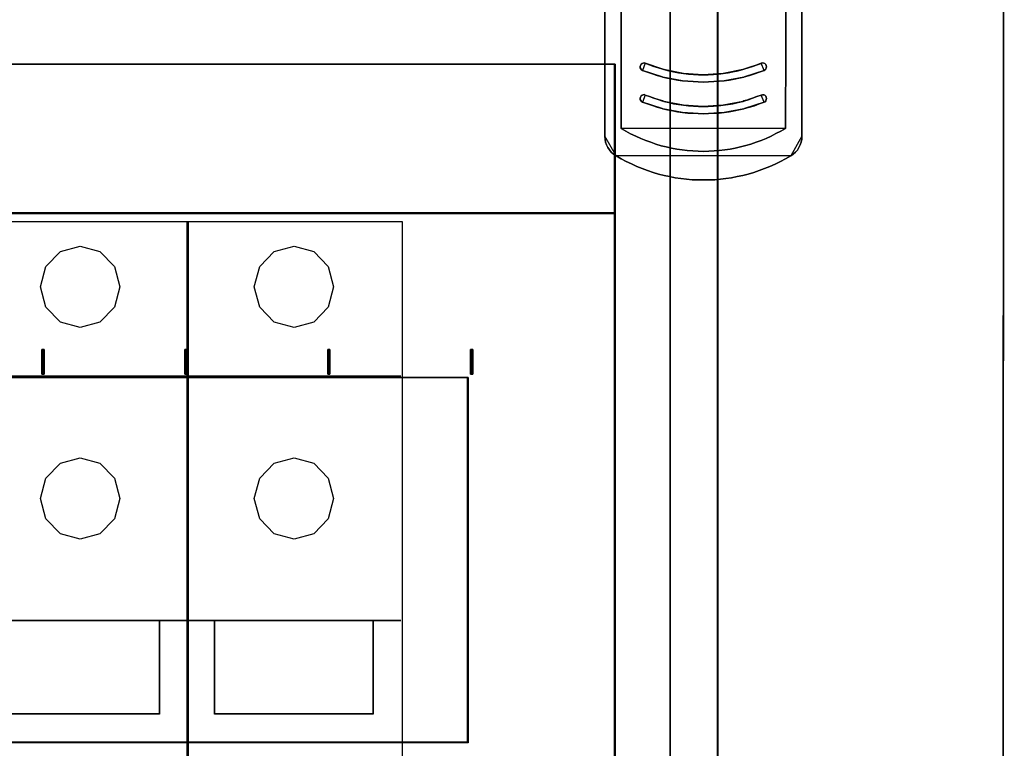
# Model space of a CAD drawing. Extents: x -543332 to -314699, y -9028 to 155584.
# Tile 228 of 256: x -345157 to -343918, y 37906 to 38824. Entities that reach past the tile are written whole.
import ezdxf

# ---------------------------------------------------------------- set-up
doc = ezdxf.new("R2010")
doc.units = 0
doc.header["$MEASUREMENT"] = 0
doc.layers.get('0').update_dxf_attribs({"color": 8})
for name, color, linetype in [('45', 8, 'Continuous'), ('50', 7, 'Continuous'), ('60', 7, 'Continuous')]:
    doc.layers.add(name, color=color, linetype=linetype)

# ---------------------------------------------------------------- blocks, each defined once
blk = doc.blocks.new('*U992')
at = {"layer": '60', "color": 7}
for points in [[(313.825033, -423.020506), (314, 24.903988), (313.825033, -423.020506)], [(314, 2.912724), (-35.827515, 3.027725), (-36, -400.568087), (313.827515, -400.654337), (314, 2.912724)], [(263.718235, -226.745859), (263.718235, -169.96185), (263.718235, -226.745859)], [(288.526415, -169.96185), (288.526415, -226.745859), (288.526415, -169.96185)], [(265.791327, -181.404451), (265.759515, -215.303258), (265.791327, -181.404451)], [(286.485135, -181.404451), (286.485135, -215.303258), (286.485135, -181.404451)], [(265.759515, -215.30061), (265.759515, -225.768697), (265.759515, -215.30061)], [(286.487786, -215.30061), (286.455974, -225.768697), (286.487786, -215.30061)], [(268.462585, -218.465134), (268.347386, -218.378708), (268.232187, -218.263474), (268.174588, -218.119432), (268.174588, -217.975389), (268.203388, -217.831346), (268.289787, -217.687304), (268.404985, -217.600878), (268.548983, -217.543261), (268.692982, -217.514452), (268.80818, -217.543261), (268.462585, -218.465134)], [(276.109276, -219.932202), (276.7705, -219.903419), (277.431724, -219.874636), (278.092948, -219.817071), (278.725424, -219.759506), (279.357899, -219.673157), (279.990374, -219.558026), (280.5941, -219.442895), (281.226575, -219.298982), (281.312822, -219.270199), (281.945297, -219.097503), (282.549023, -218.896024), (283.15275, -218.694544), (283.785225, -218.464283), (283.90022, -218.406717), (283.986467, -218.291586), (284.043965, -218.147673), (284.072714, -218.003759), (284.043965, -217.859845), (283.986467, -217.715932), (283.871471, -217.600801), (283.727727, -217.543235), (283.583983, -217.514452), (283.411489, -217.572018), (282.89401, -217.773497), (282.319032, -217.974976), (281.772804, -218.147673), (281.226575, -218.320369), (281.082831, -218.349152), (280.479105, -218.521848), (279.84663, -218.636979), (279.242903, -218.75211), (278.610428, -218.867241), (278.006702, -218.924806), (277.374227, -218.982372), (276.741752, -219.011155), (276.109276, -219.011155), (275.50555, -219.011155), (274.873075, -218.982372), (274.2406, -218.924806), (273.608125, -218.838458), (273.004398, -218.75211), (272.371923, -218.636979), (271.768197, -218.521848), (271.164471, -218.349152), (271.020726, -218.320369), (270.474498, -218.147673), (269.89952, -217.974976), (269.353292, -217.773497), (268.807063, -217.543235), (268.692068, -217.514452), (268.548323, -217.543235), (268.404579, -217.600801), (268.289584, -217.687149), (268.203337, -217.831063), (268.174588, -217.974976), (268.174588, -218.11889), (268.232086, -218.262804), (268.347081, -218.377934), (268.462077, -218.464283), (269.065803, -218.694544), (269.698278, -218.896024), (270.302005, -219.097503), (270.93448, -219.270199), (271.020726, -219.298982), (271.624453, -219.442895), (272.256928, -219.558026), (272.889403, -219.673157), (273.493129, -219.759506), (274.154353, -219.817071), (274.815577, -219.874636), (275.476801, -219.903419), (276.109276, -219.932202)], [(276.109276, -219.932202), (276.7705, -219.903419), (277.431724, -219.874636), (278.092948, -219.817071), (278.725424, -219.759506), (279.357899, -219.673157), (279.990374, -219.558026), (280.5941, -219.442895), (281.226575, -219.298982), (281.312822, -219.270199), (281.945297, -219.097503), (282.549023, -218.896024), (283.15275, -218.694544), (283.785225, -218.464283), (283.90022, -218.406717), (283.986467, -218.291586), (284.043965, -218.147673), (284.072714, -218.003759), (284.043965, -217.859845), (283.986467, -217.715932), (283.871471, -217.600801), (283.727727, -217.543235), (283.583983, -217.514452), (283.411489, -217.572018), (282.89401, -217.773497), (282.319032, -217.974976), (281.772804, -218.147673), (281.226575, -218.320369), (281.082831, -218.349152), (280.479105, -218.521848), (279.84663, -218.636979), (279.242903, -218.75211), (278.610428, -218.867241), (278.006702, -218.924806), (277.374227, -218.982372), (276.741752, -219.011155), (276.109276, -219.011155), (275.50555, -219.011155), (274.873075, -218.982372), (274.2406, -218.924806), (273.608125, -218.838458), (273.004398, -218.75211), (272.371923, -218.636979), (271.768197, -218.521848), (271.164471, -218.349152), (271.020726, -218.320369), (270.474498, -218.147673), (269.89952, -217.974976), (269.353292, -217.773497), (268.807063, -217.543235), (268.692068, -217.514452), (268.548323, -217.543235), (268.404579, -217.600801), (268.289584, -217.687149), (268.203337, -217.831063), (268.174588, -217.974976), (268.174588, -218.11889), (268.232086, -218.262804), (268.347081, -218.377934), (268.462077, -218.464283), (269.065803, -218.694544), (269.698278, -218.896024), (270.302005, -219.097503), (270.93448, -219.270199), (271.020726, -219.298982), (271.624453, -219.442895), (272.256928, -219.558026), (272.889403, -219.673157), (273.493129, -219.759506), (274.154353, -219.817071), (274.815577, -219.874636), (275.476801, -219.903419), (276.109276, -219.932202)], [(276.109276, -219.011155), (276.741752, -219.011155), (277.374227, -218.982372), (278.006702, -218.924806), (278.610428, -218.867241), (279.242903, -218.75211), (279.84663, -218.636979), (280.479105, -218.521848), (281.082831, -218.349152), (281.226575, -218.320369), (281.772804, -218.147673), (282.319032, -217.974976), (282.89401, -217.773497), (283.411489, -217.572018), (283.583983, -217.514452), (283.727727, -217.543235), (283.871471, -217.600801), (283.986467, -217.715932), (284.043965, -217.859845), (284.072714, -218.003759), (284.043965, -218.147673), (283.986467, -218.291586), (283.90022, -218.406717), (283.785225, -218.464283), (283.15275, -218.694544), (282.549023, -218.896024), (281.945297, -219.097503), (281.312822, -219.270199), (281.226575, -219.298982), (280.5941, -219.442895), (279.990374, -219.558026), (279.357899, -219.673157), (278.725424, -219.759506), (278.092948, -219.817071), (277.431724, -219.874636), (276.7705, -219.903419), (276.109276, -219.932202), (275.476801, -219.903419), (274.815577, -219.874636), (274.154353, -219.817071), (273.493129, -219.759506), (272.889403, -219.673157), (272.256928, -219.558026), (271.624453, -219.442895), (271.020726, -219.298982), (270.93448, -219.270199), (270.302005, -219.097503), (269.698278, -218.896024), (269.065803, -218.694544), (268.462077, -218.464283), (268.347081, -218.377934), (268.232086, -218.262804), (268.174588, -218.11889), (268.174588, -217.974976), (268.203337, -217.831063), (268.289584, -217.687149), (268.404579, -217.600801), (268.548323, -217.543235), (268.692068, -217.514452), (268.807063, -217.543235), (269.353292, -217.773497), (269.89952, -217.974976), (270.474498, -218.147673), (271.020726, -218.320369), (271.164471, -218.349152), (271.768197, -218.521848), (272.371923, -218.636979), (273.004398, -218.75211), (273.608125, -218.838458), (274.2406, -218.924806), (274.873075, -218.982372), (275.50555, -219.011155), (276.109276, -219.011155)], [(268.805529, -217.543582), (269.352395, -217.774264), (269.899262, -217.976111), (270.47491, -218.149123), (271.021776, -218.322134), (268.805529, -217.543582)], [(281.225525, -218.322134), (281.772297, -218.149191), (282.319068, -217.976247), (282.894617, -217.774479), (283.412611, -217.572712), (281.225525, -218.322134)], [(283.40996, -217.57207), (283.582852, -217.514452), (283.726929, -217.543261), (283.871006, -217.600878), (283.986267, -217.716112), (284.043898, -217.860155), (284.072714, -218.004197), (284.043898, -218.14824), (283.986267, -218.292283), (283.899821, -218.407517), (283.78456, -218.465134), (283.40996, -217.57207)], [(268.460898, -218.462486), (269.065513, -218.693252), (269.698921, -218.895172), (270.303537, -219.097093), (270.936944, -219.270168), (268.460898, -218.462486)], [(271.021776, -219.299297), (270.934293, -219.267519), (271.021776, -219.299297)], [(271.019125, -218.319486), (271.164931, -218.351264), (271.019125, -218.319486)], [(271.019125, -219.296649), (271.623741, -219.441469), (272.257148, -219.557325), (272.890555, -219.673181), (273.495171, -219.760073), (271.019125, -219.296649)], [(271.16228, -218.348616), (271.766804, -218.521524), (272.371329, -218.636795), (273.00464, -218.752067), (273.609165, -218.838521), (271.16228, -218.348616)], [(273.606514, -218.835873), (274.239344, -218.923262), (274.872175, -218.981521), (275.505005, -219.01065), (276.10907, -219.01065), (273.606514, -218.835873)], [(276.10907, -219.01065), (276.741901, -219.01065), (277.374731, -218.981521), (278.007561, -218.923262), (278.611627, -218.865003), (276.10907, -219.01065)], [(278.608976, -218.867651), (279.241705, -218.75231), (279.845673, -218.636969), (280.478402, -218.521627), (281.082371, -218.348616), (278.608976, -218.867651)], [(278.722969, -219.760073), (279.35647, -219.673181), (279.989971, -219.557325), (280.594676, -219.441469), (281.228176, -219.296649), (278.722969, -219.760073)], [(281.228176, -218.319486), (281.082371, -218.351264), (281.228176, -218.319486)], [(281.225525, -219.299297), (281.313009, -219.267519), (281.225525, -219.299297)], [(281.310358, -219.270168), (281.943765, -219.097093), (282.548381, -218.895172), (283.152997, -218.693252), (283.786404, -218.462486), (281.310358, -219.270168)], [(273.49252, -219.757425), (274.153846, -219.815684), (274.815172, -219.873943), (275.476498, -219.903072), (276.10907, -219.932202), (273.49252, -219.757425)], [(276.10907, -219.932202), (276.770396, -219.903072), (277.431722, -219.873943), (278.093048, -219.815684), (278.72562, -219.757425), (276.10907, -219.932202)], [(268.462585, -222.461173), (268.347386, -222.374748), (268.232187, -222.259513), (268.174588, -222.115471), (268.174588, -221.971428), (268.203388, -221.827386), (268.289787, -221.683343), (268.404985, -221.596917), (268.548983, -221.5393), (268.692982, -221.510492), (268.80818, -221.568109), (268.462585, -222.461173)], [(278.610428, -222.86328), (278.006702, -222.920846), (277.374227, -222.978411), (276.741752, -223.007194), (276.109276, -223.007194), (275.50555, -223.007194), (274.873075, -222.978411), (274.2406, -222.920846), (273.608125, -222.86328), (273.004398, -222.748149), (272.371923, -222.661801), (271.768197, -222.517887), (271.164471, -222.373974), (271.020726, -222.316408), (270.445749, -222.143712), (269.89952, -221.971016), (269.353292, -221.769536), (268.807063, -221.568057), (268.692068, -221.510492), (268.548323, -221.539275), (268.404579, -221.59684), (268.289584, -221.683188), (268.203337, -221.827102), (268.174588, -221.971016), (268.174588, -222.114929), (268.232086, -222.258843), (268.347081, -222.373974), (268.462077, -222.460322), (269.065803, -222.690584), (269.698278, -222.892063), (270.302005, -223.093542), (270.93448, -223.266238), (271.020726, -223.295021), (271.624453, -223.438935), (272.256928, -223.554066), (272.860654, -223.669197), (273.493129, -223.755545), (274.154353, -223.841893), (274.815577, -223.870676), (275.476801, -223.899459), (276.109276, -223.928241), (276.7705, -223.899459), (277.431724, -223.870676), (278.092948, -223.841893), (278.725424, -223.755545), (279.357899, -223.669197), (279.990374, -223.554066), (280.5941, -223.438935), (281.226575, -223.295021), (281.312822, -223.266238), (281.916548, -223.093542), (282.549023, -222.920846), (283.15275, -222.690584), (283.785225, -222.460322), (283.90022, -222.402756), (283.986467, -222.287626), (284.043965, -222.143712), (284.072714, -221.999798), (284.043965, -221.855885), (283.986467, -221.711971), (283.871471, -221.59684), (283.727727, -221.539275), (283.555234, -221.539275), (283.411489, -221.568057), (282.865261, -221.769536), (282.319032, -221.971016), (281.772804, -222.172495), (281.226575, -222.316408), (281.082831, -222.373974), (280.479105, -222.517887), (279.84663, -222.661801), (279.242903, -222.776932), (278.610428, -222.86328)], [(278.610428, -222.86328), (278.006702, -222.920846), (277.374227, -222.978411), (276.741752, -223.007194), (276.109276, -223.007194), (275.50555, -223.007194), (274.873075, -222.978411), (274.2406, -222.920846), (273.608125, -222.86328), (273.004398, -222.748149), (272.371923, -222.661801), (271.768197, -222.517887), (271.164471, -222.373974), (271.020726, -222.316408), (270.445749, -222.143712), (269.89952, -221.971016), (269.353292, -221.769536), (268.807063, -221.568057), (268.692068, -221.510492), (268.548323, -221.539275), (268.404579, -221.59684), (268.289584, -221.683188), (268.203337, -221.827102), (268.174588, -221.971016), (268.174588, -222.114929), (268.232086, -222.258843), (268.347081, -222.373974), (268.462077, -222.460322), (269.065803, -222.690584), (269.698278, -222.892063), (270.302005, -223.093542), (270.93448, -223.266238), (271.020726, -223.295021), (271.624453, -223.438935), (272.256928, -223.554066), (272.860654, -223.669197), (273.493129, -223.755545), (274.154353, -223.841893), (274.815577, -223.870676), (275.476801, -223.899459), (276.109276, -223.928241), (276.7705, -223.899459), (277.431724, -223.870676), (278.092948, -223.841893), (278.725424, -223.755545), (279.357899, -223.669197), (279.990374, -223.554066), (280.5941, -223.438935), (281.226575, -223.295021), (281.312822, -223.266238), (281.916548, -223.093542), (282.549023, -222.920846), (283.15275, -222.690584), (283.785225, -222.460322), (283.90022, -222.402756), (283.986467, -222.287626), (284.043965, -222.143712), (284.072714, -221.999798), (284.043965, -221.855885), (283.986467, -221.711971), (283.871471, -221.59684), (283.727727, -221.539275), (283.555234, -221.539275), (283.411489, -221.568057), (282.865261, -221.769536), (282.319032, -221.971016), (281.772804, -222.172495), (281.226575, -222.316408), (281.082831, -222.373974), (280.479105, -222.517887), (279.84663, -222.661801), (279.242903, -222.776932), (278.610428, -222.86328)], [(276.109276, -223.007194), (276.741752, -223.007194), (277.374227, -222.978411), (278.006702, -222.920846), (278.610428, -222.86328), (279.242903, -222.776932), (279.84663, -222.661801), (280.479105, -222.517887), (281.082831, -222.373974), (281.226575, -222.316408), (281.772804, -222.172495), (282.319032, -221.971016), (282.865261, -221.769536), (283.411489, -221.568057), (283.555234, -221.539275), (283.727727, -221.539275), (283.871471, -221.59684), (283.986467, -221.711971), (284.043965, -221.855885), (284.072714, -221.999798), (284.043965, -222.143712), (283.986467, -222.287626), (283.90022, -222.402756), (283.785225, -222.460322), (283.15275, -222.690584), (282.549023, -222.920846), (281.916548, -223.093542), (281.312822, -223.266238), (281.226575, -223.295021), (280.5941, -223.438935), (279.990374, -223.554066), (279.357899, -223.669197), (278.725424, -223.755545), (278.092948, -223.841893), (277.431724, -223.870676), (276.7705, -223.899459), (276.109276, -223.928241), (275.476801, -223.899459), (274.815577, -223.870676), (274.154353, -223.841893), (273.493129, -223.755545), (272.860654, -223.669197), (272.256928, -223.554066), (271.624453, -223.438935), (271.020726, -223.295021), (270.93448, -223.266238), (270.302005, -223.093542), (269.698278, -222.892063), (269.065803, -222.690584), (268.462077, -222.460322), (268.347081, -222.373974), (268.232086, -222.258843), (268.174588, -222.114929), (268.174588, -221.971016), (268.203337, -221.827102), (268.289584, -221.683188), (268.404579, -221.59684), (268.548323, -221.539275), (268.692068, -221.510492), (268.807063, -221.568057), (269.353292, -221.769536), (269.89952, -221.971016), (270.445749, -222.143712), (271.020726, -222.316408), (271.164471, -222.373974), (271.768197, -222.517887), (272.371923, -222.661801), (273.004398, -222.748149), (273.608125, -222.86328), (274.2406, -222.920846), (274.873075, -222.978411), (275.50555, -223.007194), (276.109276, -223.007194)], [(268.805529, -221.568751), (269.352395, -221.770519), (269.899262, -221.972286), (270.446128, -222.14523), (271.021776, -222.318174), (268.805529, -221.568751)], [(281.225525, -222.318174), (281.772297, -222.174054), (282.319068, -221.972286), (282.86584, -221.770519), (283.412611, -221.568751), (281.225525, -222.318174)], [(283.40996, -221.56842), (283.554037, -221.539621), (283.726929, -221.539621), (283.871006, -221.597218), (283.986267, -221.712412), (284.043898, -221.856405), (284.072714, -222.000397), (284.043898, -222.14439), (283.986267, -222.288382), (283.899821, -222.403576), (283.78456, -222.461173), (283.40996, -221.56842)], [(268.460898, -222.458525), (269.065513, -222.689291), (269.698921, -222.891212), (270.303537, -223.093132), (270.936944, -223.266207), (268.460898, -222.458525)], [(271.019125, -222.315526), (271.164931, -222.376433), (271.019125, -222.315526)], [(271.16228, -222.373785), (271.766804, -222.517874), (272.371329, -222.661964), (273.00464, -222.748418), (273.609165, -222.86369), (271.16228, -222.373785)], [(273.606514, -222.861042), (274.239344, -222.919301), (274.872175, -222.97756), (275.505005, -223.006689), (276.10907, -223.006689), (273.606514, -222.861042)], [(276.10907, -223.006689), (276.741901, -223.006689), (277.374731, -222.97756), (278.007561, -222.919301), (278.611627, -222.861042), (276.10907, -223.006689)], [(278.608976, -222.86369), (279.241705, -222.777236), (279.845673, -222.661964), (280.478402, -222.517874), (281.082371, -222.373785), (278.608976, -222.86369)], [(281.228176, -222.315526), (281.082371, -222.376433), (281.228176, -222.315526)], [(281.310358, -223.266207), (281.914974, -223.093132), (282.548381, -222.920058), (283.152997, -222.689291), (283.786404, -222.458525), (281.310358, -223.266207)], [(271.021776, -223.295336), (270.934293, -223.263559), (271.021776, -223.295336)], [(271.019125, -223.292688), (271.623741, -223.437508), (272.257148, -223.553364), (272.861764, -223.66922), (273.495171, -223.756112), (271.019125, -223.292688)], [(273.49252, -223.753464), (274.153846, -223.840853), (274.815172, -223.869982), (275.476498, -223.899112), (276.10907, -223.928241), (273.49252, -223.753464)], [(276.10907, -223.928241), (276.770396, -223.899112), (277.431722, -223.869982), (278.093048, -223.840853), (278.72562, -223.753464), (276.10907, -223.928241)], [(278.722969, -223.756112), (279.35647, -223.66922), (279.989971, -223.553364), (280.594676, -223.437508), (281.228176, -223.292688), (278.722969, -223.756112)], [(281.225525, -223.295336), (281.313009, -223.263559), (281.225525, -223.295336)], [(263.718235, -226.743211), (263.747018, -227.117091), (263.804582, -227.490971), (263.919712, -227.836091), (264.092407, -228.181211), (264.293884, -228.468811), (264.524143, -228.756412), (264.811967, -229.015252), (265.128574, -229.216572), (263.718235, -226.743211)], [(265.759515, -225.766049), (266.363239, -226.111198), (266.966963, -226.456347), (267.599436, -226.743972), (268.231909, -227.031596), (268.864382, -227.290458), (269.496855, -227.520558), (270.129327, -227.750657), (270.790549, -227.951994), (271.45177, -228.095806), (272.112992, -228.268381), (272.774214, -228.383431), (273.435435, -228.469718), (274.096657, -228.556006), (274.786627, -228.61353), (275.447849, -228.642293), (276.10907, -228.671055), (276.799041, -228.642293), (277.460262, -228.61353), (278.121484, -228.556006), (278.811454, -228.469718), (279.472676, -228.383431), (280.133897, -228.268381), (280.795119, -228.095806), (281.45634, -227.923232), (282.088813, -227.750657), (282.750035, -227.520558), (283.382508, -227.290458), (284.01498, -227.031596), (284.647453, -226.743972), (285.251177, -226.427585), (285.88365, -226.111198), (286.458625, -225.766049), (265.759515, -225.766049)], [(287.118728, -229.245701), (287.435334, -229.015587), (287.694376, -228.756709), (287.953418, -228.497831), (288.154895, -228.181424), (288.298807, -227.836253), (288.413937, -227.491082), (288.500284, -227.117147), (288.529066, -226.743211), (287.118728, -229.245701)], [(265.125923, -229.213923), (265.758472, -229.58806), (266.419773, -229.933417), (267.081075, -230.249995), (267.742376, -230.566572), (268.403677, -230.82559), (269.093731, -231.084608), (269.783784, -231.314846), (270.473838, -231.516304), (271.163891, -231.688983), (271.853945, -231.832881), (272.572751, -231.97678), (273.262804, -232.091899), (273.98161, -232.178238), (274.700415, -232.235798), (275.390469, -232.264578), (276.109275, -232.264578), (276.82808, -232.264578), (277.546886, -232.235798), (278.265692, -232.178238), (278.955745, -232.091899), (279.674551, -231.97678), (280.364605, -231.832881), (281.08341, -231.688983), (281.773464, -231.516304), (282.463517, -231.314846), (283.153571, -231.084608), (283.814872, -230.82559), (284.504926, -230.566572), (285.166227, -230.278774), (285.827528, -229.933417), (286.460077, -229.58806), (287.121379, -229.242703), (265.125923, -229.213923)]]:
    blk.add_lwpolyline(points, close=True, dxfattribs=at)
for points in [[(288.529066, -169.960715), (288.529066, -226.744346), (288.500317, -227.118112), (288.414068, -227.491878), (288.29907, -227.836892), (288.155323, -228.181906), (287.954076, -228.49817), (287.695331, -228.756931), (287.436585, -229.015691), (287.12034, -229.245701), (286.459101, -229.590716), (285.826612, -229.93573), (285.165373, -230.280745), (284.504134, -230.568257), (283.814146, -230.827017), (283.152907, -231.085778), (282.462919, -231.315788), (281.77293, -231.517046), (281.082942, -231.689554), (280.364204, -231.83331), (279.674216, -231.977066), (278.955478, -232.09207), (278.26549, -232.178324), (277.546752, -232.235827), (276.828014, -232.264578), (276.109276, -232.264578), (275.390538, -232.264578), (274.70055, -232.235827), (273.981812, -232.178324), (273.263074, -232.09207), (272.573086, -231.977066), (271.854348, -231.83331), (271.16436, -231.689554), (270.474371, -231.517046), (269.784383, -231.315788), (269.094394, -231.085778), (268.404406, -230.827017), (267.743167, -230.568257), (267.081928, -230.251993), (266.42069, -229.93573), (265.759451, -229.590716), (265.126961, -229.21695), (264.810717, -229.015691), (264.523222, -228.756931), (264.293225, -228.469419), (264.091979, -228.181906), (263.919482, -227.836892), (263.804484, -227.491878), (263.746985, -227.118112), (263.718235, -226.744346), (263.718235, -169.960715)], [(263.718235, -169.960715), (263.718235, -226.744346), (263.746985, -227.118112), (263.804484, -227.491878), (263.919482, -227.836892), (264.091979, -228.181906), (264.293225, -228.469419), (264.523222, -228.756931), (264.810717, -229.015691), (265.126961, -229.21695), (265.759451, -229.590716), (266.42069, -229.93573), (267.081928, -230.251993), (267.743167, -230.568257), (268.404406, -230.827017), (269.094394, -231.085778), (269.784383, -231.315788), (270.474371, -231.517046), (271.16436, -231.689554), (271.854348, -231.83331), (272.573086, -231.977066), (273.263074, -232.09207), (273.981812, -232.178324), (274.70055, -232.235827), (275.390538, -232.264578), (276.109276, -232.264578), (276.828014, -232.264578), (277.546752, -232.235827), (278.26549, -232.178324), (278.955478, -232.09207), (279.674216, -231.977066), (280.364204, -231.83331), (281.082942, -231.689554), (281.77293, -231.517046), (282.462919, -231.315788), (283.152907, -231.085778), (283.814146, -230.827017), (284.504134, -230.568257), (285.165373, -230.280745), (285.826612, -229.93573), (286.459101, -229.590716), (287.12034, -229.245701), (287.436585, -229.015691), (287.695331, -228.756931), (287.954076, -228.49817), (288.155323, -228.181906), (288.29907, -227.836892), (288.414068, -227.491878), (288.500317, -227.118112), (288.529066, -226.744346), (288.529066, -169.960715)], [(265.788265, -181.405547), (265.759515, -215.302162), (265.759515, -225.767274), (266.363251, -226.112278), (266.966987, -226.457281), (267.599473, -226.744785), (268.231958, -227.032288), (268.864444, -227.29104), (269.496929, -227.521043), (270.129414, -227.751045), (270.790649, -227.952298), (271.451884, -228.096049), (272.113118, -228.268551), (272.774353, -228.383552), (273.435588, -228.469803), (274.096823, -228.556054), (274.786807, -228.613555), (275.448041, -228.642305), (276.109276, -228.671055), (276.79926, -228.642305), (277.460495, -228.613555), (278.12173, -228.556054), (278.811714, -228.469803), (279.472948, -228.383552), (280.134183, -228.268551), (280.795418, -228.096049), (281.456653, -227.923547), (282.089138, -227.751045), (282.750373, -227.521043), (283.382858, -227.29104), (284.015344, -227.032288), (284.647829, -226.744785), (285.251565, -226.428531), (285.88405, -226.112278), (286.459037, -225.767274), (286.487786, -215.302162), (286.487786, -181.405547)], [(286.487786, -181.405547), (286.487786, -215.302162), (286.459037, -225.767274), (285.88405, -226.112278), (285.251565, -226.428531), (284.647829, -226.744785), (284.015344, -227.032288), (283.382858, -227.29104), (282.750373, -227.521043), (282.089138, -227.751045), (281.456653, -227.923547), (280.795418, -228.096049), (280.134183, -228.268551), (279.472948, -228.383552), (278.811714, -228.469803), (278.12173, -228.556054), (277.460495, -228.613555), (276.79926, -228.642305), (276.109276, -228.671055), (275.448041, -228.642305), (274.786807, -228.613555), (274.096823, -228.556054), (273.435588, -228.469803), (272.774353, -228.383552), (272.113118, -228.268551), (271.451884, -228.096049), (270.790649, -227.952298), (270.129414, -227.751045), (269.496929, -227.521043), (268.864444, -227.29104), (268.231958, -227.032288), (267.599473, -226.744785), (266.966987, -226.457281), (266.363251, -226.112278), (265.759515, -225.767274), (265.759515, -215.302162), (265.788265, -181.405547)]]:
    blk.add_lwpolyline(points, dxfattribs=at)
blk = doc.blocks.new('*C993')
at = {"layer": '50', "color": 7}
for points in [[(189.991948, -397.890791), (191.684671, -397.915671), (274.279584, -397.915671), (274.777444, -397.791271), (276.096772, -397.418071), (277.465886, -396.049671), (277.988639, -394.13391), (277.988639, -394.13391), (277.988639, -394.05927), (277.988639, -393.95975), (277.988639, -373.334222), (277.988639, -370.398381), (277.988639, -361.665498), (277.988639, -352.484775), (277.988639, -343.055252), (277.988639, -308.919879), (277.988639, -92.364282)], [(13.003722, -217.665396), (265.020137, -217.665396), (265.020137, -236.42962), (265.020137, -312.631284)]]:
    blk.add_lwpolyline(points, dxfattribs=at)
for points in [[(271.933725, -343.067942), (271.933725, -92.344943), (271.933725, -343.067942)], [(277.906457, -92.344943), (277.906457, -308.938747), (277.906457, -92.344943)], [(12.998674, -217.665396), (265.025185, -217.665396), (12.998674, -217.665396)], [(12.998674, -236.504246), (265.025185, -236.504246), (265.025185, -217.665396), (12.998674, -217.665396), (12.998674, -236.504246)], [(13.041091, -236.461875), (264.985419, -236.461875), (264.985419, -217.705118), (13.041091, -217.705118), (13.041091, -236.461875)], [(264.943003, -312.669973), (264.943003, -217.665396), (264.943003, -312.669973)], [(265.025185, -236.419505), (12.998674, -236.419505), (265.025185, -236.419505)], [(12.998674, -312.669973), (265.025185, -312.669973), (265.025185, -236.419505), (12.998674, -236.419505), (12.998674, -312.669973)], [(192.848703, -256.725423), (192.848703, -253.635046), (192.848703, -256.725423)], [(192.848703, -253.635046), (192.954743, -253.635046), (192.848703, -253.635046)], [(192.883829, -256.725423), (192.848703, -256.725423), (192.848703, -253.635046), (192.883829, -253.635046), (192.989207, -253.635046), (193.094584, -253.635046), (193.12971, -253.635046), (193.12971, -256.725423), (193.094584, -256.725423), (192.989207, -256.725423), (192.883829, -256.725423)], [(192.848703, -253.635046), (192.848703, -256.725423), (192.883829, -256.725423), (192.989207, -256.725423), (193.094584, -256.725423), (193.12971, -256.725423), (193.12971, -253.635046), (193.094584, -253.635046), (192.989207, -253.635046), (192.883829, -253.635046), (192.848703, -253.635046)], [(192.872562, -253.635046), (193.028972, -253.635046), (192.872562, -253.635046)], [(192.888468, -253.674768), (192.888468, -256.685701), (192.913653, -256.685701), (192.989207, -256.685701), (193.06476, -256.685701), (193.089945, -256.685701), (193.089945, -253.674768), (193.06476, -253.674768), (192.989207, -253.674768), (192.913653, -253.674768), (192.888468, -253.674768)], [(192.94679, -253.635046), (193.105851, -253.635046), (192.94679, -253.635046)], [(193.02367, -253.635046), (193.12971, -253.635046), (193.02367, -253.635046)], [(193.047529, -253.635046), (193.047529, -256.725423), (193.047529, -253.635046)], [(210.841129, -256.725423), (210.841129, -253.635046), (210.841129, -256.725423)], [(210.841129, -253.635046), (210.947169, -253.635046), (210.841129, -253.635046)], [(210.876254, -256.725423), (210.841129, -256.725423), (210.841129, -253.635046), (210.876254, -253.635046), (210.981632, -253.635046), (211.08701, -253.635046), (211.122136, -253.635046), (211.122136, -256.725423), (211.08701, -256.725423), (210.981632, -256.725423), (210.876254, -256.725423)], [(210.841129, -253.635046), (210.841129, -256.725423), (210.876254, -256.725423), (210.981632, -256.725423), (211.08701, -256.725423), (211.122136, -256.725423), (211.122136, -253.635046), (211.08701, -253.635046), (210.981632, -253.635046), (210.876254, -253.635046), (210.841129, -253.635046)], [(210.864988, -253.635046), (211.021397, -253.635046), (210.864988, -253.635046)], [(210.880894, -253.674768), (210.880894, -256.685701), (210.906078, -256.685701), (210.981632, -256.685701), (211.057186, -256.685701), (211.082371, -256.685701), (211.082371, -253.674768), (211.057186, -253.674768), (210.981632, -253.674768), (210.906078, -253.674768), (210.880894, -253.674768)], [(210.939216, -253.635046), (211.098277, -253.635046), (210.939216, -253.635046)], [(211.013444, -253.635046), (211.122136, -253.635046), (211.013444, -253.635046)], [(211.039955, -253.635046), (211.039955, -256.725423), (211.039955, -253.635046)], [(228.833554, -256.725423), (228.833554, -253.635046), (228.833554, -256.725423)], [(228.833554, -253.635046), (228.939595, -253.635046), (228.833554, -253.635046)], [(228.86868, -256.725423), (228.833554, -256.725423), (228.833554, -253.635046), (228.86868, -253.635046), (228.974058, -253.635046), (229.079436, -253.635046), (229.114562, -253.635046), (229.114562, -256.725423), (229.079436, -256.725423), (228.974058, -256.725423), (228.86868, -256.725423)], [(228.833554, -253.635046), (228.833554, -256.725423), (228.86868, -256.725423), (228.974058, -256.725423), (229.079436, -256.725423), (229.114562, -256.725423), (229.114562, -253.635046), (229.079436, -253.635046), (228.974058, -253.635046), (228.86868, -253.635046), (228.833554, -253.635046)], [(228.857413, -253.635046), (229.013823, -253.635046), (228.857413, -253.635046)], [(228.873319, -253.674768), (228.873319, -256.685701), (228.898504, -256.685701), (228.974058, -256.685701), (229.049612, -256.685701), (229.074796, -256.685701), (229.074796, -253.674768), (229.049612, -253.674768), (228.974058, -253.674768), (228.898504, -253.674768), (228.873319, -253.674768)], [(228.931642, -253.635046), (229.088052, -253.635046), (228.931642, -253.635046)], [(229.00587, -253.635046), (229.114562, -253.635046), (229.00587, -253.635046)], [(229.03238, -253.635046), (229.03238, -256.725423), (229.03238, -253.635046)], [(246.82598, -256.725423), (246.82598, -253.635046), (246.82598, -256.725423)], [(246.82598, -253.635046), (246.95588, -253.635046), (246.82598, -253.635046)], [(246.896232, -256.725423), (246.82598, -256.725423), (246.82598, -253.635046), (246.896232, -253.635046), (246.966484, -253.635046), (247.071861, -253.635046), (247.106987, -253.635046), (247.106987, -256.725423), (247.071861, -256.725423), (246.966484, -256.725423), (246.896232, -256.725423)], [(246.82598, -253.635046), (246.82598, -256.725423), (246.896232, -256.725423), (246.966484, -256.725423), (247.071861, -256.725423), (247.106987, -256.725423), (247.106987, -253.635046), (247.071861, -253.635046), (246.966484, -253.635046), (246.896232, -253.635046), (246.82598, -253.635046)], [(246.865745, -253.674768), (246.865745, -256.685701), (246.916114, -256.685701), (246.966484, -256.685701), (247.042037, -256.685701), (247.067222, -256.685701), (247.067222, -253.674768), (247.042037, -253.674768), (246.966484, -253.674768), (246.916114, -253.674768), (246.865745, -253.674768)], [(246.873698, -253.635046), (247.006249, -253.635046), (246.873698, -253.635046)], [(246.924067, -253.635046), (247.080477, -253.635046), (246.924067, -253.635046)], [(246.998296, -253.635046), (247.106987, -253.635046), (246.998296, -253.635046)], [(247.024806, -253.635046), (247.024806, -256.725423), (247.024806, -253.635046)], [(246.510509, -257.14118), (31.516001, -257.14118), (246.510509, -257.14118)], [(246.510509, -257.14118), (246.510509, -303.168456), (31.516001, -303.168456), (31.516001, -257.14118), (246.510509, -257.14118)], [(192.848703, -256.64333), (192.954743, -256.64333), (192.848703, -256.64333)], [(192.872562, -256.64333), (193.028972, -256.64333), (192.872562, -256.64333)], [(192.94679, -256.64333), (193.105851, -256.64333), (192.94679, -256.64333)], [(193.02367, -256.64333), (193.12971, -256.64333), (193.02367, -256.64333)], [(210.841129, -256.64333), (210.947169, -256.64333), (210.841129, -256.64333)], [(210.864988, -256.64333), (211.021397, -256.64333), (210.864988, -256.64333)], [(210.939216, -256.64333), (211.098277, -256.64333), (210.939216, -256.64333)], [(211.013444, -256.64333), (211.122136, -256.64333), (211.013444, -256.64333)], [(228.833554, -256.64333), (228.939595, -256.64333), (228.833554, -256.64333)], [(228.857413, -256.64333), (229.013823, -256.64333), (228.857413, -256.64333)], [(228.931642, -256.64333), (229.088052, -256.64333), (228.931642, -256.64333)], [(229.00587, -256.64333), (229.114562, -256.64333), (229.00587, -256.64333)], [(246.425677, -303.168456), (246.425677, -257.14118), (246.425677, -303.168456)], [(246.82598, -256.64333), (246.95588, -256.64333), (246.82598, -256.64333)], [(246.873698, -256.64333), (247.006249, -256.64333), (246.873698, -256.64333)], [(246.924067, -256.64333), (247.080477, -256.64333), (246.924067, -256.64333)], [(246.998296, -256.64333), (247.106987, -256.64333), (246.998296, -256.64333)], [(31.516001, -303.086364), (246.510509, -303.086364), (31.516001, -303.086364)]]:
    blk.add_lwpolyline(points, close=True, dxfattribs=at)
blk = doc.blocks.new('*U1002')
at = {"layer": '45', "color": 255}
for points in [[(193.556523, -237.494649), (220.596857, -237.494649), (220.596857, -322.505155), (193.556523, -322.505155), (193.556523, -237.494649)], [(220.459004, -237.494649), (247.504639, -237.494649), (247.504639, -322.505155), (220.459004, -322.505155), (220.459004, -237.494649)]]:
    blk.add_lwpolyline(points, close=True, dxfattribs=at)
at = {"layer": '45', "color": 159}
for points in [[(193.556523, -237.494649), (220.596857, -237.494649), (220.596857, -322.505155), (193.556523, -322.505155), (193.556523, -237.494649)], [(220.459004, -237.494649), (247.504639, -237.494649), (247.504639, -322.505155), (220.459004, -322.505155), (220.459004, -237.494649)]]:
    blk.add_lwpolyline(points, close=True, dxfattribs=at)
at = {"layer": '45', "color": 179}
for points in [[(193.561825, -237.499945), (220.591555, -237.499945), (220.591555, -322.499859), (193.561825, -322.499859), (193.561825, -237.499945)], [(220.464306, -237.499945), (247.499337, -237.499945), (247.499337, -322.499859), (220.464306, -322.499859), (220.464306, -237.499945)], [(201.997349, -245.729056), (202.675, -243.165008), (204.495864, -241.287189), (206.999552, -240.590322), (209.477376, -241.287189), (211.303413, -243.165008), (211.981064, -245.729056), (211.303413, -248.287783), (209.477376, -250.176241), (206.999552, -250.85715), (204.495864, -250.176241), (202.675, -248.287783), (201.997349, -245.729056)], [(228.89983, -245.729056), (229.582662, -243.165008), (231.398377, -241.287189), (233.902098, -240.590322), (236.379953, -241.287189), (238.211187, -243.165008), (238.888847, -245.729056), (238.211187, -248.287783), (236.379953, -250.176241), (233.902098, -250.85715), (231.398377, -250.176241), (229.582662, -248.287783), (228.89983, -245.729056)], [(193.524711, -256.995533), (220.456353, -256.995533), (193.524711, -256.995533)], [(220.429843, -256.995533), (247.364136, -256.995533), (220.429843, -256.995533)], [(201.997349, -272.393116), (202.675, -269.818412), (204.495864, -267.93526), (206.999552, -267.270306), (209.477376, -267.93526), (211.303413, -269.818412), (211.981064, -272.393116), (211.303413, -274.957181), (209.477376, -276.840332), (206.999552, -277.521246), (204.495864, -276.840332), (202.675, -274.957181), (201.997349, -272.393116)], [(228.89983, -272.393116), (229.582662, -269.818412), (231.398377, -267.93526), (233.902098, -267.270306), (236.379953, -267.93526), (238.211187, -269.818412), (238.888847, -272.393116), (238.211187, -274.957181), (236.379953, -276.840332), (233.902098, -277.521246), (231.398377, -276.840332), (229.582662, -274.957181), (228.89983, -272.393116)], [(220.456353, -287.758945), (193.524711, -287.758945), (220.456353, -287.758945)], [(216.962318, -287.758945), (216.962318, -299.5511), (216.962318, -287.758945)], [(247.364136, -287.758945), (220.429843, -287.758945), (247.364136, -287.758945)], [(223.910623, -299.5511), (223.910623, -287.758945), (223.910623, -299.5511)], [(243.864798, -287.758945), (243.864798, -299.5511), (243.864798, -287.758945)], [(216.975573, -299.53786), (197.008142, -299.53786), (216.975573, -299.53786)], [(243.878053, -299.53786), (223.910623, -299.53786), (243.878053, -299.53786)], [(220.456353, -303.155215), (193.524711, -303.155215), (220.456353, -303.155215)], [(247.364136, -303.155215), (220.429843, -303.155215), (247.364136, -303.155215)]]:
    blk.add_lwpolyline(points, close=True, dxfattribs=at)

msp = doc.modelspace()

# ---------------------------------------------------------------- block references
at = {"xscale": 10, "yscale": 10, "zscale": 10}
for name, p in [('*U992', (-347057.5, 40944.6)), ('*C993', (-347057.5, 40944.6)), ('*U1002', (-347150.6, 40944.6))]:
    msp.add_blockref(name, p, dxfattribs=at)

doc.saveas('drawing.dxf')
